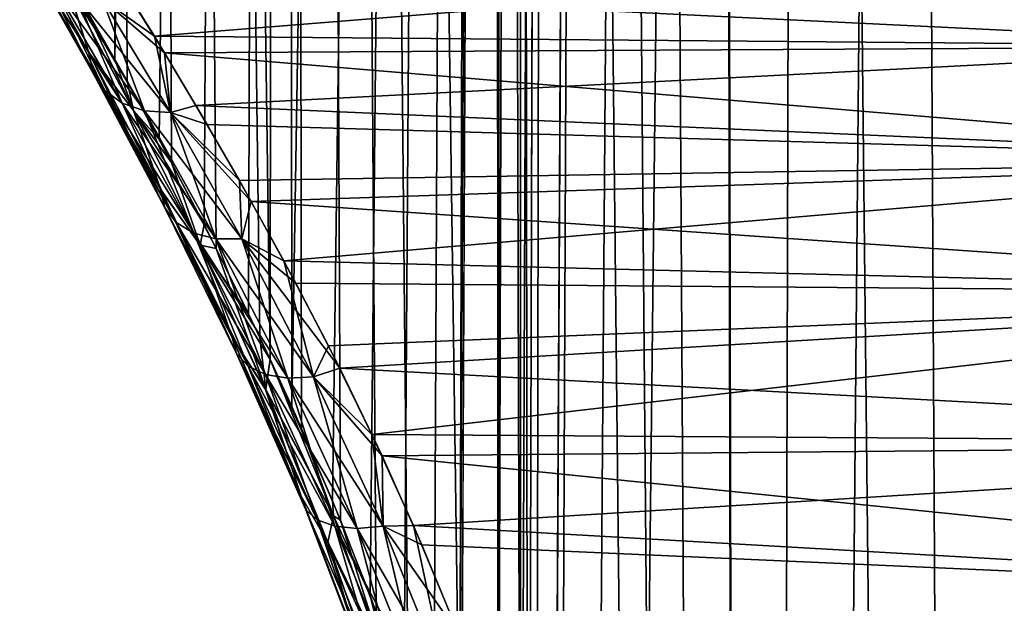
# Model space of a CAD drawing. Header units: millimetres. Extents: x -24 to 30, y -64 to 68.
# Tile 58 of 149: x 8.1 to 10.64, y -20.93 to -19.43. Entities that reach past the tile are written whole.
import ezdxf

# ---------------------------------------------------------------- set-up
doc = ezdxf.new("R2010")
doc.units = ezdxf.units.MM
doc.header["$LTSCALE"] = 52.148148
for name, color, linetype in [('71', 7, 'CONTINUOUS'), ('73', 7, 'CONTINUOUS'), ('88', 7, 'CONTINUOUS')]:
    doc.layers.add(name, color=color, linetype=linetype)

msp = doc.modelspace()

# ---------------------------------------------------------------- linework, layer by layer
at = {"layer": '71', "color": 253, "linetype": 'Continuous', "true_color": 0xaab4c3}
for points in [[(8.3456, -19.5345, -3.4595), (8.235, -19.3425, -3.238), (8.3291, 11, -3.4277), (8.3456, -19.5345, -3.4595)], [(8.2637, -19.3917, 3.2974), (8.3766, -19.5897, 3.5185), (8.3291, 11, 3.4277), (8.2637, -19.3917, 3.2974)], [(8.7189, -20.2505, 4.0985), (8.7452, -20.3064, 4.1385), (8.3291, 11, 3.4277), (8.7189, -20.2505, 4.0985)], [(8.3291, 11, 3.4277), (8.7452, -20.3064, 4.1385), (8.7818, 11, 4.1933), (8.3291, 11, 3.4277)], [(8.6065, -20.0214, 3.9209), (8.7189, -20.2505, 4.0985), (8.3291, 11, 3.4277), (8.6065, -20.0214, 3.9209)], [(8.4916, -19.8002, 3.727), (8.6065, -20.0214, 3.9209), (8.3291, 11, 3.4277), (8.4916, -19.8002, 3.727)], [(8.3766, -19.5897, 3.5185), (8.4916, -19.8002, 3.727), (8.3291, 11, 3.4277), (8.3766, -19.5897, 3.5185)], [(8.7818, 11, -4.1933), (8.3456, -19.5345, -3.4595), (8.3291, 11, -3.4277), (8.7818, 11, -4.1933)], [(8.4596, -19.7407, -3.6705), (8.3456, -19.5345, -3.4595), (8.7818, 11, -4.1933), (8.4596, -19.7407, -3.6705)], [(8.5751, -19.9597, -3.8691), (8.4596, -19.7407, -3.6705), (8.7818, 11, -4.1933), (8.5751, -19.9597, -3.8691)], [(8.6897, -20.1896, -4.0534), (8.5751, -19.9597, -3.8691), (8.7818, 11, -4.1933), (8.6897, -20.1896, -4.0534)], [(8.7453, -20.3067, -4.1387), (8.6897, -20.1896, -4.0534), (8.7818, 11, -4.1933), (8.7453, -20.3067, -4.1387)], [(8.7452, -20.3064, 4.1385), (8.8262, -20.4846, 4.2585), (8.7818, 11, 4.1933), (8.7452, -20.3064, 4.1385)], [(8.8009, -20.4278, -4.2215), (8.7453, -20.3067, -4.1387), (8.7818, 11, -4.1933), (8.8009, -20.4278, -4.2215)], [(9.1014, -21.1929, 4.6321), (9.2375, -21.6572, 4.8004), (8.7818, 11, 4.1933), (9.1014, -21.1929, 4.6321)], [(8.7818, 11, 4.1933), (9.2375, -21.6572, 4.8004), (9.322, -3, 4.9), (8.7818, 11, 4.1933)], [(9.0186, -20.9573, 4.5246), (9.1014, -21.1929, 4.6321), (8.7818, 11, 4.1933), (9.0186, -20.9573, 4.5246)], [(8.9265, -20.7208, 4.4003), (9.0186, -20.9573, 4.5246), (8.7818, 11, 4.1933), (8.9265, -20.7208, 4.4003)], [(8.8262, -20.4846, 4.2585), (8.9265, -20.7208, 4.4003), (8.7818, 11, 4.1933), (8.8262, -20.4846, 4.2585)], [(9.322, 11, -4.9), (8.8009, -20.4278, -4.2215), (8.7818, 11, -4.1933), (9.322, 11, -4.9)], [(8.906, -20.6707, -4.3718), (8.8009, -20.4278, -4.2215), (9.322, 11, -4.9), (8.906, -20.6707, -4.3718)], [(9.0028, -20.9151, -4.5037), (8.906, -20.6707, -4.3718), (9.322, 11, -4.9), (9.0028, -20.9151, -4.5037)], [(9.09, -21.1588, -4.6175), (9.0028, -20.9151, -4.5037), (9.322, 11, -4.9), (9.09, -21.1588, -4.6175)], [(9.1668, -21.4002, -4.7142), (9.09, -21.1588, -4.6175), (9.322, 11, -4.9), (9.1668, -21.4002, -4.7142)], [(9.2327, -21.6384, -4.7946), (9.1668, -21.4002, -4.7142), (9.322, 11, -4.9), (9.2327, -21.6384, -4.7946)], [(9.322, -3, -4.9), (9.2327, -21.6384, -4.7946), (9.322, 11, -4.9), (9.322, -3, -4.9)], [(9.3324, -22.1035, -4.912), (9.2327, -21.6384, -4.7946), (9.322, -3, -4.9), (9.3324, -22.1035, -4.912)], [(9.2375, -21.6572, 4.8004), (9.3334, -22.1098, 4.9133), (9.322, -3, 4.9), (9.2375, -21.6572, 4.8004)], [(9.322, -3, 4.9), (9.3334, -22.1098, 4.9133), (9.3374, -3.4, 4.9178), (9.322, -3, 4.9)], [(9.3374, -3.4, -4.9178), (9.3324, -22.1035, -4.912), (9.322, -3, -4.9), (9.3374, -3.4, -4.9178)], [(9.3839, -3.7954, -4.9709), (9.3324, -22.1035, -4.912), (9.3374, -3.4, -4.9178), (9.3839, -3.7954, -4.9709)], [(9.3334, -22.1098, 4.9133), (9.3909, -22.558, 4.9788), (9.3374, -3.4, 4.9178), (9.3334, -22.1098, 4.9133)], [(9.3374, -3.4, 4.9178), (9.3909, -22.558, 4.9788), (9.3839, -3.7954, 4.9709), (9.3374, -3.4, 4.9178)], [(9.3907, -22.5558, -4.9785), (9.3324, -22.1035, -4.912), (9.3839, -3.7954, -4.9709), (9.3907, -22.5558, -4.9785)], [(9.3909, -22.558, 4.9788), (9.4098, -23, 5), (9.3839, -3.7954, 4.9709), (9.3909, -22.558, 4.9788)], [(9.3839, -3.7954, 4.9709), (9.4098, -23, 5), (9.462, -4.1808, 5.0577), (9.3839, -3.7954, 4.9709)], [(9.462, -4.1808, -5.0577), (9.3907, -22.5558, -4.9785), (9.3839, -3.7954, -4.9709), (9.462, -4.1808, -5.0577)], [(9.4098, -23, -5), (9.3907, -22.5558, -4.9785), (9.462, -4.1808, -5.0577), (9.4098, -23, -5)], [(9.4098, -23, 5), (9.9924, -53, 5.5833), (9.462, -4.1808, 5.0577), (9.4098, -23, 5)], [(9.4098, -35, -5), (9.4098, -23, -5), (9.462, -4.1808, -5.0577), (9.4098, -35, -5)], [(9.5726, -4.5524, -5.1763), (9.4098, -35, -5), (9.462, -4.1808, -5.0577), (9.5726, -4.5524, -5.1763)], [(9.462, -4.1808, 5.0577), (9.9924, -53, 5.5833), (9.5726, -4.5524, 5.1763), (9.462, -4.1808, 5.0577)], [(9.3602, -53, -4.944), (9.4098, -35, -5), (9.5726, -4.5524, -5.1763), (9.3602, -53, -4.944)], [(9.7177, -4.9073, -5.3242), (9.3602, -53, -4.944), (9.5726, -4.5524, -5.1763), (9.7177, -4.9073, -5.3242)], [(9.5726, -4.5524, 5.1763), (9.9924, -53, 5.5833), (9.7177, -4.9073, 5.3242), (9.5726, -4.5524, 5.1763)], [(9.8991, -5.2419, -5.4982), (9.3602, -53, -4.944), (9.7177, -4.9073, -5.3242), (9.8991, -5.2419, -5.4982)], [(9.7177, -4.9073, 5.3242), (9.9924, -53, 5.5833), (9.8991, -5.242, 5.4982), (9.7177, -4.9073, 5.3242)], [(9.9924, -50, -5.5833), (9.3602, -53, -4.944), (9.8991, -5.2419, -5.4982), (9.9924, -50, -5.5833)], [(10.1192, -5.5533, -5.6945), (9.9924, -50, -5.5833), (9.8991, -5.2419, -5.4982), (10.1192, -5.5533, -5.6945)], [(9.8991, -5.242, 5.4982), (9.9924, -53, 5.5833), (9.9924, -50, 5.5833), (9.8991, -5.242, 5.4982)], [(10.1192, -5.5533, 5.6945), (9.8991, -5.242, 5.4982), (9.9924, -50, 5.5833), (10.1192, -5.5533, 5.6945)], [(10.3817, -5.8401, -5.9095), (9.9924, -50, -5.5833), (10.1192, -5.5533, -5.6945), (10.3817, -5.8401, -5.9095)], [(10.6017, -50, 6.075), (10.1192, -5.5533, 5.6945), (9.9924, -50, 5.5833), (10.6017, -50, 6.075)], [(10.3818, -5.8401, 5.9095), (10.1192, -5.5533, 5.6945), (10.6017, -50, 6.075), (10.3818, -5.8401, 5.9095)], [(10.6017, -50, -6.075), (9.9924, -50, -5.5833), (10.3817, -5.8401, -5.9095), (10.6017, -50, -6.075)], [(10.6902, -6.0999, -6.1381), (10.6017, -50, -6.075), (10.3817, -5.8401, -5.9095), (10.6902, -6.0999, -6.1381)], [(10.6902, -6.0999, 6.1381), (10.3818, -5.8401, 5.9095), (10.6017, -50, 6.075), (10.6902, -6.0999, 6.1381)], [(11.0497, -6.3319, -6.3754), (10.6017, -50, -6.075), (10.6902, -6.0999, -6.1381), (11.0497, -6.3319, -6.3754)], [(11.259, -50, 6.5004), (10.6902, -6.0999, 6.1381), (10.6017, -50, 6.075), (11.259, -50, 6.5004)], [(11.259, -50, -6.5004), (10.6017, -50, -6.075), (11.0497, -6.3319, -6.3754), (11.259, -50, -6.5004)]]:
    msp.add_3dface(points, dxfattribs=at)
at = {"layer": '73', "color": 253, "linetype": 'Continuous', "true_color": 0xaab4c3}
for points in [[(8.3463, -19.3123, -2.579), (8.4472, -19.4748, -2.7969), (11.2491, -19.2491, -2.4861), (8.3463, -19.3123, -2.579)], [(11.5007, -19.5007, 2.8293), (8.3688, -19.3481, 2.6294), (11.2491, -19.2491, 2.4862), (11.5007, -19.5007, 2.8293)], [(11.2491, -19.2491, -2.4861), (8.4472, -19.4748, -2.7969), (11.5006, -19.5006, -2.8292), (11.2491, -19.2491, -2.4861)], [(8.4731, -19.5173, 2.8497), (8.3688, -19.3481, 2.6294), (11.5007, -19.5007, 2.8293), (8.4731, -19.5173, 2.8497)], [(8.4472, -19.4748, -2.7969), (8.5543, -19.6529, -3.0078), (11.5006, -19.5006, -2.8292), (8.4472, -19.4748, -2.7969)], [(11.7959, -19.7959, 3.1597), (8.4731, -19.5173, 2.8497), (11.5007, -19.5007, 2.8293), (11.7959, -19.7959, 3.1597)], [(11.5006, -19.5006, -2.8292), (8.5543, -19.6529, -3.0078), (11.7958, -19.7958, -3.1596), (11.5006, -19.5006, -2.8292)], [(8.5831, -19.7018, 3.0613), (8.4731, -19.5173, 2.8497), (11.7959, -19.7959, 3.1597), (8.5831, -19.7018, 3.0613)], [(8.5543, -19.6529, -3.0078), (8.6661, -19.846, -3.2098), (11.7958, -19.7958, -3.1596), (8.5543, -19.6529, -3.0078)], [(8.6965, -19.9, 3.2619), (8.5831, -19.7018, 3.0613), (11.7959, -19.7959, 3.1597), (8.6965, -19.9, 3.2619)], [(8.6661, -19.846, -3.2098), (8.7805, -20.0529, -3.4007), (11.7958, -19.7958, -3.1596), (8.6661, -19.846, -3.2098)], [(12.1367, -20.1367, 3.4715), (8.6965, -19.9, 3.2619), (11.7959, -19.7959, 3.1597), (12.1367, -20.1367, 3.4715)], [(11.7958, -19.7958, -3.1596), (8.7805, -20.0529, -3.4007), (12.1367, -20.1367, -3.4715), (11.7958, -19.7958, -3.1596)], [(8.8111, -20.1101, 3.4494), (8.6965, -19.9, 3.2619), (12.1367, -20.1367, 3.4715), (8.8111, -20.1101, 3.4494)], [(8.7805, -20.0529, -3.4007), (8.8953, -20.2718, -3.5787), (12.1367, -20.1367, -3.4715), (8.7805, -20.0529, -3.4007)], [(8.9244, -20.3297, 3.6221), (8.8111, -20.1101, 3.4494), (12.1367, -20.1367, 3.4715), (8.9244, -20.3297, 3.6221)], [(8.8953, -20.2718, -3.5787), (9.0076, -20.5003, -3.7418), (12.1367, -20.1367, -3.4715), (8.8953, -20.2718, -3.5787)], [(12.5235, -20.5235, 3.7573), (8.9244, -20.3297, 3.6221), (12.1367, -20.1367, 3.4715), (12.5235, -20.5235, 3.7573)], [(12.1367, -20.1367, -3.4715), (9.0076, -20.5003, -3.7418), (12.5235, -20.5235, -3.7573), (12.1367, -20.1367, -3.4715)], [(9.0335, -20.5553, 3.778), (8.9244, -20.3297, 3.6221), (12.5235, -20.5235, 3.7573), (9.0335, -20.5553, 3.778)], [(9.0076, -20.5003, -3.7418), (9.1145, -20.7346, -3.8882), (12.5235, -20.5235, -3.7573), (9.0076, -20.5003, -3.7418)], [(12.9545, -20.9545, 4.0082), (9.0335, -20.5553, 3.778), (12.5235, -20.5235, 3.7573), (12.9545, -20.9545, 4.0082)], [(12.5235, -20.5235, -3.7573), (9.1145, -20.7346, -3.8882), (12.9545, -20.9545, -4.0082), (12.5235, -20.5235, -3.7573)], [(9.1359, -20.784, 3.9165), (9.0335, -20.5553, 3.778), (12.9545, -20.9545, 4.0082), (9.1359, -20.784, 3.9165)], [(9.1145, -20.7346, -3.8882), (9.2137, -20.9717, -4.017), (12.9545, -20.9545, -4.0082), (9.1145, -20.7346, -3.8882)], [(9.2303, -21.0137, 4.0379), (9.1359, -20.784, 3.9165), (12.9545, -20.9545, 4.0082), (9.2303, -21.0137, 4.0379)]]:
    msp.add_3dface(points, dxfattribs=at)
at = {"layer": '88', "color": 253, "linetype": 'Continuous', "true_color": 0xaab4c3}
for points in [[(8.1002, -19.1969, -2.9117), (8.2236, -19.3455, -3.2128), (8.278, -19.5166, -3.2876), (8.1002, -19.1969, -2.9117)], [(8.278, -19.5166, 3.2876), (8.2239, -19.3459, 3.2134), (8.1002, -19.1969, 2.9117), (8.278, -19.5166, 3.2876)], [(8.278, -19.5166, 3.2876), (8.1002, -19.1969, 2.9117), (8.2898, -19.5697, 3.2337), (8.278, -19.5166, 3.2876)], [(8.2898, -19.5697, 3.2337), (8.1002, -19.1969, 2.9117), (8.1121, -19.2553, 2.8637), (8.2898, -19.5697, 3.2337)], [(8.1002, -19.1969, -2.9117), (8.278, -19.5166, -3.2876), (8.1121, -19.2553, -2.8637), (8.1002, -19.1969, -2.9117)], [(8.1121, -19.2553, -2.8637), (8.278, -19.5166, -3.2876), (8.2898, -19.5696, -3.2337), (8.1121, -19.2553, -2.8637)], [(8.2898, -19.5697, 3.2337), (8.1121, -19.2553, 2.8637), (8.3192, -19.6142, 3.1788), (8.2898, -19.5697, 3.2337)], [(8.3192, -19.6142, 3.1788), (8.1121, -19.2553, 2.8637), (8.1417, -19.3056, 2.8141), (8.3192, -19.6142, 3.1788)], [(8.1121, -19.2553, -2.8637), (8.2898, -19.5696, -3.2337), (8.1417, -19.3056, -2.8141), (8.1121, -19.2553, -2.8637)], [(8.1417, -19.3056, -2.8141), (8.2898, -19.5696, -3.2337), (8.3192, -19.6142, -3.1788), (8.1417, -19.3056, -2.8141)], [(8.3192, -19.6142, 3.1788), (8.1417, -19.3056, 2.8141), (8.3642, -19.6473, 3.1265), (8.3192, -19.6142, 3.1788)], [(8.3642, -19.6473, 3.1265), (8.1417, -19.3056, 2.8141), (8.187, -19.3444, 2.7662), (8.3642, -19.6473, 3.1265)], [(8.1417, -19.3056, -2.8141), (8.3192, -19.6142, -3.1788), (8.187, -19.3444, -2.7662), (8.1417, -19.3056, -2.8141)], [(8.4472, -19.4748, -2.7969), (8.3463, -19.3123, -2.579), (8.3123, -19.3785, -2.6874), (8.4472, -19.4748, -2.7969)], [(8.187, -19.3444, -2.7662), (8.3192, -19.6142, -3.1788), (8.3642, -19.6473, -3.1265), (8.187, -19.3444, -2.7662)], [(8.3642, -19.6473, 3.1265), (8.187, -19.3444, 2.7662), (8.4218, -19.6668, 3.0801), (8.3642, -19.6473, 3.1265)], [(8.4218, -19.6668, 3.0801), (8.187, -19.3444, 2.7662), (8.2452, -19.3693, 2.723), (8.4218, -19.6668, 3.0801)], [(8.187, -19.3444, -2.7662), (8.3642, -19.6473, -3.1265), (8.2452, -19.3693, -2.723), (8.187, -19.3444, -2.7662)], [(8.235, -19.3425, -3.238), (8.3456, -19.5345, -3.4595), (8.2236, -19.3455, -3.2128), (8.235, -19.3425, -3.238)], [(8.2236, -19.3455, -3.2128), (8.3456, -19.5345, -3.4595), (8.3929, -19.6655, -3.544), (8.2236, -19.3455, -3.2128)], [(8.2236, -19.3455, -3.2128), (8.3929, -19.6655, -3.544), (8.278, -19.5166, -3.2876), (8.2236, -19.3455, -3.2128)], [(8.2637, -19.3917, 3.2974), (8.2239, -19.3459, 3.2134), (8.3931, -19.666, 3.5444), (8.2637, -19.3917, 3.2974)], [(8.3931, -19.666, 3.5444), (8.2239, -19.3459, 3.2134), (8.278, -19.5166, 3.2876), (8.3931, -19.666, 3.5444)], [(8.3688, -19.3481, 2.6294), (8.4731, -19.5173, 2.8497), (8.3123, -19.3785, 2.6874), (8.3688, -19.3481, 2.6294)], [(8.2452, -19.3693, -2.723), (8.3642, -19.6473, -3.1265), (8.4218, -19.6667, -3.08), (8.2452, -19.3693, -2.723)], [(8.4218, -19.6668, 3.0801), (8.2452, -19.3693, 2.723), (8.4884, -19.6714, 3.0426), (8.4218, -19.6668, 3.0801)], [(8.4884, -19.6714, 3.0426), (8.2452, -19.3693, 2.723), (8.3123, -19.3785, 2.6874), (8.4884, -19.6714, 3.0426)], [(8.2452, -19.3693, -2.723), (8.4218, -19.6667, -3.08), (8.3123, -19.3785, -2.6874), (8.2452, -19.3693, -2.723)], [(8.3766, -19.5897, 3.5185), (8.2637, -19.3917, 3.2974), (8.3931, -19.666, 3.5444), (8.3766, -19.5897, 3.5185)], [(8.4472, -19.4748, -2.7969), (8.3123, -19.3785, -2.6874), (8.4884, -19.6714, -3.0426), (8.4472, -19.4748, -2.7969)], [(8.4731, -19.5173, 2.8497), (8.4884, -19.6714, 3.0426), (8.3123, -19.3785, 2.6874), (8.4731, -19.5173, 2.8497)], [(8.3123, -19.3785, -2.6874), (8.4218, -19.6667, -3.08), (8.4884, -19.6714, -3.0426), (8.3123, -19.3785, -2.6874)], [(8.5543, -19.6529, -3.0078), (8.4472, -19.4748, -2.7969), (8.4884, -19.6714, -3.0426), (8.5543, -19.6529, -3.0078)], [(8.278, -19.5166, -3.2876), (8.3929, -19.6655, -3.544), (8.4625, -19.8688, -3.6248), (8.278, -19.5166, -3.2876)], [(8.4625, -19.8689, 3.6248), (8.3931, -19.666, 3.5444), (8.278, -19.5166, 3.2876), (8.4625, -19.8689, 3.6248)], [(8.4625, -19.8689, 3.6248), (8.278, -19.5166, 3.2876), (8.4743, -19.9161, 3.5658), (8.4625, -19.8689, 3.6248)], [(8.4743, -19.9161, 3.5658), (8.278, -19.5166, 3.2876), (8.2898, -19.5697, 3.2337), (8.4743, -19.9161, 3.5658)], [(8.278, -19.5166, -3.2876), (8.4625, -19.8688, -3.6248), (8.2898, -19.5696, -3.2337), (8.278, -19.5166, -3.2876)], [(8.4731, -19.5173, 2.8497), (8.5831, -19.7018, 3.0613), (8.4884, -19.6714, 3.0426), (8.4731, -19.5173, 2.8497)], [(8.3456, -19.5345, -3.4595), (8.4596, -19.7407, -3.6705), (8.3929, -19.6655, -3.544), (8.3456, -19.5345, -3.4595)], [(8.2898, -19.5696, -3.2337), (8.4625, -19.8688, -3.6248), (8.4742, -19.9161, -3.5657), (8.2898, -19.5696, -3.2337)], [(8.2898, -19.5696, -3.2337), (8.4742, -19.9161, -3.5657), (8.3192, -19.6142, -3.1788), (8.2898, -19.5696, -3.2337)], [(8.4743, -19.9161, 3.5658), (8.2898, -19.5697, 3.2337), (8.5035, -19.9547, 3.5064), (8.4743, -19.9161, 3.5658)], [(8.5035, -19.9547, 3.5064), (8.2898, -19.5697, 3.2337), (8.3192, -19.6142, 3.1788), (8.5035, -19.9547, 3.5064)], [(8.4916, -19.8002, 3.727), (8.3766, -19.5897, 3.5185), (8.3931, -19.666, 3.5444), (8.4916, -19.8002, 3.727)], [(8.3192, -19.6142, -3.1788), (8.4742, -19.9161, -3.5657), (8.5035, -19.9547, -3.5064), (8.3192, -19.6142, -3.1788)], [(8.5035, -19.9547, 3.5064), (8.3192, -19.6142, 3.1788), (8.5483, -19.982, 3.4507), (8.5035, -19.9547, 3.5064)], [(8.5483, -19.982, 3.4507), (8.3192, -19.6142, 3.1788), (8.3642, -19.6473, 3.1265), (8.5483, -19.982, 3.4507)], [(8.3192, -19.6142, -3.1788), (8.5035, -19.9547, -3.5064), (8.3642, -19.6473, -3.1265), (8.3192, -19.6142, -3.1788)], [(8.3642, -19.6473, -3.1265), (8.5035, -19.9547, -3.5064), (8.5483, -19.982, -3.4507), (8.3642, -19.6473, -3.1265)], [(8.5483, -19.982, 3.4507), (8.3642, -19.6473, 3.1265), (8.6058, -19.9963, 3.4022), (8.5483, -19.982, 3.4507)], [(8.6058, -19.9963, 3.4022), (8.3642, -19.6473, 3.1265), (8.4218, -19.6668, 3.0801), (8.6058, -19.9963, 3.4022)], [(8.3642, -19.6473, -3.1265), (8.5483, -19.982, -3.4507), (8.4218, -19.6667, -3.08), (8.3642, -19.6473, -3.1265)], [(8.6661, -19.846, -3.2098), (8.5543, -19.6529, -3.0078), (8.4884, -19.6714, -3.0426), (8.6661, -19.846, -3.2098)], [(8.4596, -19.7407, -3.6705), (8.5751, -19.9597, -3.8691), (8.3929, -19.6655, -3.544), (8.4596, -19.7407, -3.6705)], [(8.3929, -19.6655, -3.544), (8.5751, -19.9597, -3.8691), (8.5647, -20.0124, -3.841), (8.3929, -19.6655, -3.544)], [(8.3929, -19.6655, -3.544), (8.5647, -20.0124, -3.841), (8.4625, -19.8688, -3.6248), (8.3929, -19.6655, -3.544)], [(8.4916, -19.8002, 3.727), (8.3931, -19.666, 3.5444), (8.5649, -20.0129, 3.8413), (8.4916, -19.8002, 3.727)], [(8.5649, -20.0129, 3.8413), (8.3931, -19.666, 3.5444), (8.4625, -19.8689, 3.6248), (8.5649, -20.0129, 3.8413)], [(8.4218, -19.6667, -3.08), (8.5483, -19.982, -3.4507), (8.6058, -19.9962, -3.4022), (8.4218, -19.6667, -3.08)], [(8.4218, -19.6667, -3.08), (8.6058, -19.9962, -3.4022), (8.4884, -19.6714, -3.0426), (8.4218, -19.6667, -3.08)], [(8.6058, -19.9963, 3.4022), (8.4218, -19.6668, 3.0801), (8.6722, -19.9966, 3.3641), (8.6058, -19.9963, 3.4022)], [(8.6722, -19.9966, 3.3641), (8.4218, -19.6668, 3.0801), (8.4884, -19.6714, 3.0426), (8.6722, -19.9966, 3.3641)], [(8.6661, -19.846, -3.2098), (8.4884, -19.6714, -3.0426), (8.6722, -19.9966, -3.364), (8.6661, -19.846, -3.2098)], [(8.5831, -19.7018, 3.0613), (8.6965, -19.9, 3.2619), (8.4884, -19.6714, 3.0426), (8.5831, -19.7018, 3.0613)], [(8.6965, -19.9, 3.2619), (8.6722, -19.9966, 3.3641), (8.4884, -19.6714, 3.0426), (8.6965, -19.9, 3.2619)], [(8.4884, -19.6714, -3.0426), (8.6058, -19.9962, -3.4022), (8.6722, -19.9966, -3.364), (8.4884, -19.6714, -3.0426)], [(8.6065, -20.0214, 3.9209), (8.4916, -19.8002, 3.727), (8.5649, -20.0129, 3.8413), (8.6065, -20.0214, 3.9209)], [(8.7805, -20.0529, -3.4007), (8.6661, -19.846, -3.2098), (8.6722, -19.9966, -3.364), (8.7805, -20.0529, -3.4007)], [(8.4625, -19.8688, -3.6248), (8.5647, -20.0124, -3.841), (8.6472, -20.2506, -3.9222), (8.4625, -19.8688, -3.6248)], [(8.4625, -19.8688, -3.6248), (8.6472, -20.2506, -3.9222), (8.4742, -19.9161, -3.5657), (8.4625, -19.8688, -3.6248)], [(8.6472, -20.2506, 3.9222), (8.5649, -20.0129, 3.8413), (8.4625, -19.8689, 3.6248), (8.6472, -20.2506, 3.9222)], [(8.6472, -20.2506, 3.9222), (8.4625, -19.8689, 3.6248), (8.659, -20.2917, 3.8587), (8.6472, -20.2506, 3.9222)], [(8.659, -20.2917, 3.8587), (8.4625, -19.8689, 3.6248), (8.4743, -19.9161, 3.5658), (8.659, -20.2917, 3.8587)], [(8.6965, -19.9, 3.2619), (8.8111, -20.1101, 3.4494), (8.6722, -19.9966, 3.3641), (8.6965, -19.9, 3.2619)], [(8.4742, -19.9161, -3.5657), (8.6472, -20.2506, -3.9222), (8.659, -20.2917, -3.8587), (8.4742, -19.9161, -3.5657)], [(8.4742, -19.9161, -3.5657), (8.659, -20.2917, -3.8587), (8.5035, -19.9547, -3.5064), (8.4742, -19.9161, -3.5657)], [(8.659, -20.2917, 3.8587), (8.4743, -19.9161, 3.5658), (8.6883, -20.3242, 3.7959), (8.659, -20.2917, 3.8587)], [(8.6883, -20.3242, 3.7959), (8.4743, -19.9161, 3.5658), (8.5035, -19.9547, 3.5064), (8.6883, -20.3242, 3.7959)], [(8.5035, -19.9547, -3.5064), (8.659, -20.2917, -3.8587), (8.6883, -20.3241, -3.7959), (8.5035, -19.9547, -3.5064)], [(8.6883, -20.3242, 3.7959), (8.5035, -19.9547, 3.5064), (8.7332, -20.3458, 3.7378), (8.6883, -20.3242, 3.7959)], [(8.7332, -20.3458, 3.7378), (8.5035, -19.9547, 3.5064), (8.5483, -19.982, 3.4507), (8.7332, -20.3458, 3.7378)], [(8.5035, -19.9547, -3.5064), (8.6883, -20.3241, -3.7959), (8.5483, -19.982, -3.4507), (8.5035, -19.9547, -3.5064)], [(8.5483, -19.982, -3.4507), (8.6883, -20.3241, -3.7959), (8.7331, -20.3458, -3.7378), (8.5483, -19.982, -3.4507)], [(8.7332, -20.3458, 3.7378), (8.5483, -19.982, 3.4507), (8.7907, -20.3553, 3.6882), (8.7332, -20.3458, 3.7378)], [(8.7907, -20.3553, 3.6882), (8.5483, -19.982, 3.4507), (8.6058, -19.9963, 3.4022), (8.7907, -20.3553, 3.6882)], [(8.5483, -19.982, -3.4507), (8.7331, -20.3458, -3.7378), (8.6058, -19.9962, -3.4022), (8.5483, -19.982, -3.4507)], [(8.5751, -19.9597, -3.8691), (8.6897, -20.1896, -4.0534), (8.5647, -20.0124, -3.841), (8.5751, -19.9597, -3.8691)], [(8.6058, -19.9962, -3.4022), (8.7331, -20.3458, -3.7378), (8.7907, -20.3553, -3.6882), (8.6058, -19.9962, -3.4022)], [(8.6058, -19.9962, -3.4022), (8.7907, -20.3553, -3.6882), (8.6722, -19.9966, -3.364), (8.6058, -19.9962, -3.4022)], [(8.7907, -20.3553, 3.6882), (8.6058, -19.9963, 3.4022), (8.8572, -20.352, 3.6504), (8.7907, -20.3553, 3.6882)], [(8.8572, -20.352, 3.6504), (8.6058, -19.9963, 3.4022), (8.6722, -19.9966, 3.3641), (8.8572, -20.352, 3.6504)], [(8.7805, -20.0529, -3.4007), (8.6722, -19.9966, -3.364), (8.8572, -20.352, -3.6504), (8.7805, -20.0529, -3.4007)], [(8.8111, -20.1101, 3.4494), (8.9244, -20.3297, 3.6221), (8.6722, -19.9966, 3.3641), (8.8111, -20.1101, 3.4494)], [(8.9244, -20.3297, 3.6221), (8.8572, -20.352, 3.6504), (8.6722, -19.9966, 3.3641), (8.9244, -20.3297, 3.6221)], [(8.6722, -19.9966, -3.364), (8.7907, -20.3553, -3.6882), (8.8572, -20.352, -3.6504), (8.6722, -19.9966, -3.364)], [(8.6897, -20.1896, -4.0534), (8.7453, -20.3067, -4.1387), (8.5647, -20.0124, -3.841), (8.6897, -20.1896, -4.0534)], [(8.5647, -20.0124, -3.841), (8.7453, -20.3067, -4.1387), (8.7337, -20.3839, -4.1029), (8.5647, -20.0124, -3.841)], [(8.5647, -20.0124, -3.841), (8.7337, -20.3839, -4.1029), (8.6472, -20.2506, -3.9222), (8.5647, -20.0124, -3.841)], [(8.6065, -20.0214, 3.9209), (8.5649, -20.0129, 3.8413), (8.7338, -20.3843, 4.1032), (8.6065, -20.0214, 3.9209)], [(8.7338, -20.3843, 4.1032), (8.5649, -20.0129, 3.8413), (8.6472, -20.2506, 3.9222), (8.7338, -20.3843, 4.1032)], [(8.7189, -20.2505, 4.0985), (8.6065, -20.0214, 3.9209), (8.7338, -20.3843, 4.1032), (8.7189, -20.2505, 4.0985)], [(8.8953, -20.2718, -3.5787), (8.7805, -20.0529, -3.4007), (8.8572, -20.352, -3.6504), (8.8953, -20.2718, -3.5787)], [(8.6472, -20.2506, -3.9222), (8.7337, -20.3839, -4.1029), (8.8252, -20.6592, -4.1788), (8.6472, -20.2506, -3.9222)], [(8.8252, -20.6592, 4.1788), (8.7338, -20.3843, 4.1032), (8.6472, -20.2506, 3.9222), (8.8252, -20.6592, 4.1788)], [(8.8252, -20.6592, 4.1788), (8.6472, -20.2506, 3.9222), (8.8371, -20.6938, 4.1116), (8.8252, -20.6592, 4.1788)], [(8.8371, -20.6938, 4.1116), (8.6472, -20.2506, 3.9222), (8.659, -20.2917, 3.8587), (8.8371, -20.6938, 4.1116)], [(8.6472, -20.2506, -3.9222), (8.8252, -20.6592, -4.1788), (8.659, -20.2917, -3.8587), (8.6472, -20.2506, -3.9222)], [(8.7452, -20.3064, 4.1385), (8.7189, -20.2505, 4.0985), (8.7338, -20.3843, 4.1032), (8.7452, -20.3064, 4.1385)], [(9.0076, -20.5003, -3.7418), (8.8953, -20.2718, -3.5787), (8.8572, -20.352, -3.6504), (9.0076, -20.5003, -3.7418)], [(8.659, -20.2917, -3.8587), (8.8252, -20.6592, -4.1788), (8.8371, -20.6938, -4.1116), (8.659, -20.2917, -3.8587)], [(8.8371, -20.6938, 4.1116), (8.659, -20.2917, 3.8587), (8.8666, -20.7202, 4.0461), (8.8371, -20.6938, 4.1116)], [(8.8666, -20.7202, 4.0461), (8.659, -20.2917, 3.8587), (8.6883, -20.3242, 3.7959), (8.8666, -20.7202, 4.0461)], [(8.659, -20.2917, -3.8587), (8.8371, -20.6938, -4.1116), (8.6883, -20.3241, -3.7959), (8.659, -20.2917, -3.8587)], [(8.7453, -20.3067, -4.1387), (8.9086, -20.7096, -4.3744), (8.7337, -20.3839, -4.1029), (8.7453, -20.3067, -4.1387)], [(8.7452, -20.3064, 4.1385), (8.7338, -20.3843, 4.1032), (8.9085, -20.7095, 4.3743), (8.7452, -20.3064, 4.1385)], [(8.8262, -20.4846, 4.2585), (8.7452, -20.3064, 4.1385), (8.9085, -20.7095, 4.3743), (8.8262, -20.4846, 4.2585)], [(8.7453, -20.3067, -4.1387), (8.8009, -20.4278, -4.2215), (8.906, -20.6707, -4.3718), (8.7453, -20.3067, -4.1387)], [(8.7453, -20.3067, -4.1387), (8.906, -20.6707, -4.3718), (8.9086, -20.7096, -4.3744), (8.7453, -20.3067, -4.1387)], [(8.6883, -20.3241, -3.7959), (8.8371, -20.6938, -4.1116), (8.8666, -20.7202, -4.0461), (8.6883, -20.3241, -3.7959)], [(8.6883, -20.3241, -3.7959), (8.8666, -20.7202, -4.0461), (8.7331, -20.3458, -3.7378), (8.6883, -20.3241, -3.7959)], [(8.8666, -20.7202, 4.0461), (8.6883, -20.3242, 3.7959), (8.9118, -20.7366, 3.9865), (8.8666, -20.7202, 4.0461)], [(8.9118, -20.7366, 3.9865), (8.6883, -20.3242, 3.7959), (8.7332, -20.3458, 3.7378), (8.9118, -20.7366, 3.9865)], [(8.9244, -20.3297, 3.6221), (9.0335, -20.5553, 3.778), (8.8572, -20.352, 3.6504), (8.9244, -20.3297, 3.6221)], [(8.7331, -20.3458, -3.7378), (8.8666, -20.7202, -4.0461), (8.9118, -20.7365, -3.9865), (8.7331, -20.3458, -3.7378)], [(8.7331, -20.3458, -3.7378), (8.9118, -20.7365, -3.9865), (8.7907, -20.3553, -3.6882), (8.7331, -20.3458, -3.7378)], [(8.9118, -20.7366, 3.9865), (8.7332, -20.3458, 3.7378), (8.9697, -20.7419, 3.9367), (8.9118, -20.7366, 3.9865)], [(8.9697, -20.7419, 3.9367), (8.7332, -20.3458, 3.7378), (8.7907, -20.3553, 3.6882), (8.9697, -20.7419, 3.9367)], [(9.0366, -20.7358, 3.9001), (8.7907, -20.3553, 3.6882), (8.8572, -20.352, 3.6504), (9.0366, -20.7358, 3.9001)], [(8.7907, -20.3553, -3.6882), (8.9697, -20.7419, -3.9367), (8.8572, -20.352, -3.6504), (8.7907, -20.3553, -3.6882)], [(8.7907, -20.3553, -3.6882), (8.9118, -20.7365, -3.9865), (8.9697, -20.7419, -3.9367), (8.7907, -20.3553, -3.6882)], [(8.9697, -20.7419, 3.9367), (8.7907, -20.3553, 3.6882), (9.0366, -20.7358, 3.9001), (8.9697, -20.7419, 3.9367)], [(9.0076, -20.5003, -3.7418), (8.8572, -20.352, -3.6504), (9.0366, -20.7358, -3.9001), (9.0076, -20.5003, -3.7418)], [(9.0335, -20.5553, 3.778), (9.0366, -20.7358, 3.9001), (8.8572, -20.352, 3.6504), (9.0335, -20.5553, 3.778)], [(8.8572, -20.352, -3.6504), (8.9697, -20.7419, -3.9367), (9.0366, -20.7358, -3.9001), (8.8572, -20.352, -3.6504)], [(8.7337, -20.3839, -4.1029), (8.9086, -20.7096, -4.3744), (8.8942, -20.7781, -4.3289), (8.7337, -20.3839, -4.1029)], [(8.7337, -20.3839, -4.1029), (8.8942, -20.7781, -4.3289), (8.8252, -20.6592, -4.1788), (8.7337, -20.3839, -4.1029)], [(8.8943, -20.7784, 4.3291), (8.7338, -20.3843, 4.1032), (8.8252, -20.6592, 4.1788), (8.8943, -20.7784, 4.3291)], [(8.7338, -20.3843, 4.1032), (8.8943, -20.7784, 4.3291), (8.9085, -20.7095, 4.3743), (8.7338, -20.3843, 4.1032)], [(8.9265, -20.7208, 4.4003), (8.8262, -20.4846, 4.2585), (8.9085, -20.7095, 4.3743), (8.9265, -20.7208, 4.4003)], [(9.1145, -20.7346, -3.8882), (9.0076, -20.5003, -3.7418), (9.0366, -20.7358, -3.9001), (9.1145, -20.7346, -3.8882)], [(9.0335, -20.5553, 3.778), (9.1359, -20.784, 3.9165), (9.0366, -20.7358, 3.9001), (9.0335, -20.5553, 3.778)], [(8.8252, -20.6592, -4.1788), (8.8942, -20.7781, -4.3289), (8.9889, -21.0922, -4.3932), (8.8252, -20.6592, -4.1788)], [(8.9889, -21.0923, 4.3932), (8.8943, -20.7784, 4.3291), (8.8252, -20.6592, 4.1788), (8.9889, -21.0923, 4.3932)], [(8.9889, -21.0923, 4.3932), (8.8252, -20.6592, 4.1788), (9.0009, -21.1202, 4.323), (8.9889, -21.0923, 4.3932)], [(9.0009, -21.1202, 4.323), (8.8252, -20.6592, 4.1788), (8.8371, -20.6938, 4.1116), (9.0009, -21.1202, 4.323)], [(8.8252, -20.6592, -4.1788), (8.9889, -21.0922, -4.3932), (8.8371, -20.6938, -4.1116), (8.8252, -20.6592, -4.1788)], [(8.8371, -20.6938, -4.1116), (8.9889, -21.0922, -4.3932), (9.0009, -21.1201, -4.323), (8.8371, -20.6938, -4.1116)], [(9.0009, -21.1202, 4.323), (8.8371, -20.6938, 4.1116), (9.0308, -21.1406, 4.2555), (9.0009, -21.1202, 4.323)], [(9.0308, -21.1406, 4.2555), (8.8371, -20.6938, 4.1116), (8.8666, -20.7202, 4.0461), (9.0308, -21.1406, 4.2555)], [(8.8371, -20.6938, -4.1116), (9.0009, -21.1201, -4.323), (8.8666, -20.7202, -4.0461), (8.8371, -20.6938, -4.1116)], [(8.906, -20.6707, -4.3718), (9.0028, -20.9151, -4.5037), (8.9086, -20.7096, -4.3744), (8.906, -20.6707, -4.3718)], [(8.8666, -20.7202, -4.0461), (9.0009, -21.1201, -4.323), (9.0308, -21.1406, -4.2555), (8.8666, -20.7202, -4.0461)], [(9.0308, -21.1406, 4.2555), (8.8666, -20.7202, 4.0461), (9.0765, -21.1522, 4.1952), (9.0308, -21.1406, 4.2555)], [(9.0765, -21.1522, 4.1952), (8.8666, -20.7202, 4.0461), (8.9118, -20.7366, 3.9865), (9.0765, -21.1522, 4.1952)], [(8.8666, -20.7202, -4.0461), (9.0308, -21.1406, -4.2555), (8.9118, -20.7365, -3.9865), (8.8666, -20.7202, -4.0461)], [(8.9086, -20.7096, -4.3744), (9.0576, -21.1355, -4.572), (8.8942, -20.7781, -4.3289), (8.9086, -20.7096, -4.3744)], [(8.9085, -20.7095, 4.3743), (8.8943, -20.7784, 4.3291), (9.0575, -21.1354, 4.572), (8.9085, -20.7095, 4.3743)], [(8.9265, -20.7208, 4.4003), (8.9085, -20.7095, 4.3743), (9.0575, -21.1354, 4.572), (8.9265, -20.7208, 4.4003)], [(8.9086, -20.7096, -4.3744), (9.0028, -20.9151, -4.5037), (9.0576, -21.1355, -4.572), (8.9086, -20.7096, -4.3744)], [(8.9118, -20.7365, -3.9865), (9.0308, -21.1406, -4.2555), (9.0765, -21.1522, -4.1952), (8.9118, -20.7365, -3.9865)], [(8.9118, -20.7365, -3.9865), (9.0765, -21.1522, -4.1952), (8.9697, -20.7419, -3.9367), (8.9118, -20.7365, -3.9865)], [(9.0765, -21.1522, 4.1952), (8.9118, -20.7366, 3.9865), (9.1351, -21.1542, 4.1461), (9.0765, -21.1522, 4.1952)], [(9.1351, -21.1542, 4.1461), (8.9118, -20.7366, 3.9865), (8.9697, -20.7419, 3.9367), (9.1351, -21.1542, 4.1461)], [(9.0186, -20.9573, 4.5246), (8.9265, -20.7208, 4.4003), (9.0575, -21.1354, 4.572), (9.0186, -20.9573, 4.5246)], [(9.2029, -21.1466, 4.1112), (8.9697, -20.7419, 3.9367), (9.0366, -20.7358, 3.9001), (9.2029, -21.1466, 4.1112)], [(8.9697, -20.7419, -3.9367), (9.1351, -21.1542, -4.146), (9.0366, -20.7358, -3.9001), (8.9697, -20.7419, -3.9367)], [(8.9697, -20.7419, -3.9367), (9.0765, -21.1522, -4.1952), (9.1351, -21.1542, -4.146), (8.9697, -20.7419, -3.9367)], [(9.1351, -21.1542, 4.1461), (8.9697, -20.7419, 3.9367), (9.2029, -21.1466, 4.1112), (9.1351, -21.1542, 4.1461)], [(9.1145, -20.7346, -3.8882), (9.0366, -20.7358, -3.9001), (9.2029, -21.1466, -4.1112), (9.1145, -20.7346, -3.8882)], [(9.1359, -20.784, 3.9165), (9.2303, -21.0137, 4.0379), (9.0366, -20.7358, 3.9001), (9.1359, -20.784, 3.9165)], [(9.2303, -21.0137, 4.0379), (9.2029, -21.1466, 4.1112), (9.0366, -20.7358, 3.9001), (9.2303, -21.0137, 4.0379)], [(9.0366, -20.7358, -3.9001), (9.1351, -21.1542, -4.146), (9.2029, -21.1466, -4.1112), (9.0366, -20.7358, -3.9001)], [(9.2137, -20.9717, -4.017), (9.1145, -20.7346, -3.8882), (9.2029, -21.1466, -4.1112), (9.2137, -20.9717, -4.017)], [(8.8942, -20.7781, -4.3289), (9.0576, -21.1355, -4.572), (9.0399, -21.1929, -4.5177), (8.8942, -20.7781, -4.3289)], [(8.8942, -20.7781, -4.3289), (9.0399, -21.1929, -4.5177), (8.9889, -21.0922, -4.3932), (8.8942, -20.7781, -4.3289)], [(9.04, -21.1932, 4.5178), (8.8943, -20.7784, 4.3291), (8.9889, -21.0923, 4.3932), (9.04, -21.1932, 4.5178)], [(8.8943, -20.7784, 4.3291), (9.04, -21.1932, 4.5178), (9.0575, -21.1354, 4.572), (8.8943, -20.7784, 4.3291)], [(9.0028, -20.9151, -4.5037), (9.09, -21.1588, -4.6175), (9.0576, -21.1355, -4.572), (9.0028, -20.9151, -4.5037)]]:
    msp.add_3dface(points, dxfattribs=at)

doc.saveas('drawing.dxf')
